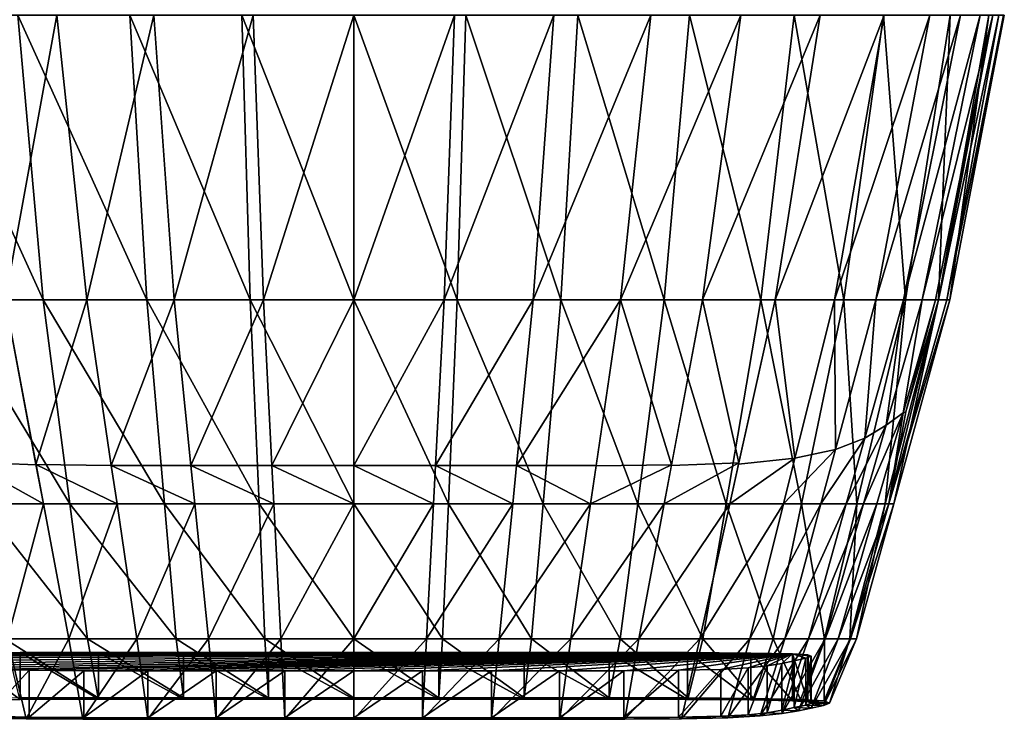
# Model space of a CAD drawing. Extents: x -0.191 to 0.191, y -0.114 to 0.126.
# Tile 35 of 74: x -0.014 to 0.027, y -0.075 to -0.046. Entities that reach past the tile are written whole.
import ezdxf

# ---------------------------------------------------------------- set-up
doc = ezdxf.new("R2010")
doc.units = 0
doc.layers.add('black', color=7, linetype='CONTINUOUS')
doc.layers.add('Cockpit', color=7, linetype='CONTINUOUS')

msp = doc.modelspace()

# ---------------------------------------------------------------- linework, layer by layer
at = {"layer": 'black'}
for points in [[(-0.012263, -0.045625, 0.059625), (-0.0144, -0.057375, 0.055328), (-0.015988, -0.045625, 0.059359)], [(-0.012263, -0.045625, 0.059625), (-0.011022, -0.057375, 0.0555), (-0.0144, -0.057375, 0.055328)], [(-0.008257, -0.045625, 0.059625), (-0.011022, -0.057375, 0.0555), (-0.012263, -0.045625, 0.059625)], [(-0.008257, -0.045625, 0.059625), (-0.007416, -0.057375, 0.0555), (-0.011022, -0.057375, 0.0555)], [(-0.004156, -0.045625, 0.059625), (-0.007416, -0.057375, 0.0555), (-0.008257, -0.045625, 0.059625)], [(-0.004156, -0.045625, 0.059625), (-0.003728, -0.057375, 0.0555), (-0.007416, -0.057375, 0.0555)], [(0, -0.045625, 0.059625), (-0.003728, -0.057375, 0.0555), (-0.004156, -0.045625, 0.059625)], [(0, -0.045625, 0.059625), (0, -0.057375, 0.0555), (-0.003728, -0.057375, 0.0555)], [(0.004156, -0.045625, 0.059625), (0.003728, -0.057375, 0.0555), (0, -0.057375, 0.0555)], [(0.004156, -0.045625, 0.059625), (0, -0.057375, 0.0555), (0, -0.045625, 0.059625)], [(0.008257, -0.045625, 0.059625), (0.007416, -0.057375, 0.0555), (0.003728, -0.057375, 0.0555)], [(0.008257, -0.045625, 0.059625), (0.003728, -0.057375, 0.0555), (0.004156, -0.045625, 0.059625)], [(0.012263, -0.045625, 0.059625), (0.011022, -0.057375, 0.0555), (0.007416, -0.057375, 0.0555)], [(0.012263, -0.045625, 0.059625), (0.007416, -0.057375, 0.0555), (0.008257, -0.045625, 0.059625)], [(0.015988, -0.045625, 0.059359), (0.0144, -0.057375, 0.055328), (0.011022, -0.057375, 0.0555)], [(0.015988, -0.045625, 0.059359), (0.011022, -0.057375, 0.0555), (0.012263, -0.045625, 0.059625)], [(0.019257, -0.045625, 0.058562), (0.017405, -0.057375, 0.054812), (0.0144, -0.057375, 0.055328)], [(0.019257, -0.045625, 0.058562), (0.0144, -0.057375, 0.055328), (0.015988, -0.045625, 0.059359)], [(0.023791, -0.045625, 0.054406), (0.021557, -0.057375, 0.051687), (0.019852, -0.057375, 0.053687)], [(0.023791, -0.045625, 0.054406), (0.019852, -0.057375, 0.053687), (0.021899, -0.045625, 0.056969)], [(0.025056, -0.045625, 0.051234), (0.022704, -0.057375, 0.049172), (0.021557, -0.057375, 0.051687)], [(0.025056, -0.045625, 0.051234), (0.021557, -0.057375, 0.051687), (0.023791, -0.045625, 0.054406)], [(0.025865, -0.045625, 0.047906), (0.023478, -0.057375, 0.0465), (0.022704, -0.057375, 0.049172)], [(0.025865, -0.045625, 0.047906), (0.022704, -0.057375, 0.049172), (0.025056, -0.045625, 0.051234)], [(0.026393, -0.045625, 0.044875), (0.024024, -0.057375, 0.044031), (0.023478, -0.057375, 0.0465)], [(0.026393, -0.045625, 0.044875), (0.023478, -0.057375, 0.0465), (0.025865, -0.045625, 0.047906)], [(0.026393, -0.045625, 0.044875), (0.024153, -0.057375, 0.0435), (0.024024, -0.057375, 0.044031)], [(0.026393, -0.045625, 0.044875), (0.026644, -0.045625, 0.0435), (0.024153, -0.057375, 0.0435)], [(-0.0144, -0.057375, 0.055328), (-0.013121, -0.064195, 0.052373), (-0.01591, -0.064089, 0.052052)], [(-0.011022, -0.057375, 0.0555), (-0.013123, -0.064181, 0.052379), (-0.0144, -0.057375, 0.055328)], [(-0.011022, -0.057375, 0.0555), (-0.010013, -0.064217, 0.052459), (-0.013123, -0.064181, 0.052379)], [(-0.007416, -0.057375, 0.0555), (-0.010013, -0.064217, 0.052459), (-0.011022, -0.057375, 0.0555)], [(-0.007416, -0.057375, 0.0555), (-0.006725, -0.064217, 0.052459), (-0.010013, -0.064217, 0.052459)], [(-0.003728, -0.057375, 0.0555), (-0.006725, -0.064217, 0.052459), (-0.007416, -0.057375, 0.0555)], [(-0.003728, -0.057375, 0.0555), (-0.003377, -0.064217, 0.052459), (-0.006725, -0.064217, 0.052459)], [(0, -0.057375, 0.0555), (-0.003377, -0.064217, 0.052459), (-0.003728, -0.057375, 0.0555)], [(0, -0.057375, 0.0555), (0, -0.064217, 0.052459), (-0.003377, -0.064217, 0.052459)], [(0.003728, -0.057375, 0.0555), (0.003377, -0.064217, 0.052459), (0, -0.064217, 0.052459)], [(0.003728, -0.057375, 0.0555), (0, -0.064217, 0.052459), (0, -0.057375, 0.0555)], [(0.007416, -0.057375, 0.0555), (0.006725, -0.064217, 0.052459), (0.003377, -0.064217, 0.052459)], [(0.007416, -0.057375, 0.0555), (0.003377, -0.064217, 0.052459), (0.003728, -0.057375, 0.0555)], [(0.011022, -0.057375, 0.0555), (0.010013, -0.064217, 0.052459), (0.006725, -0.064217, 0.052459)], [(0.011022, -0.057375, 0.0555), (0.006725, -0.064217, 0.052459), (0.007416, -0.057375, 0.0555)], [(0.011022, -0.057375, 0.0555), (0.013121, -0.064195, 0.052373), (0.01001, -0.06423, 0.052453)], [(0.011022, -0.057375, 0.0555), (0.0144, -0.057375, 0.055328), (0.013121, -0.064195, 0.052373)], [(0.0144, -0.057375, 0.055328), (0.015905, -0.064113, 0.052042), (0.013116, -0.06422, 0.052362)], [(0.0144, -0.057375, 0.055328), (0.017405, -0.057375, 0.054812), (0.015905, -0.064113, 0.052042)], [(0.019852, -0.057375, 0.053687), (0.019891, -0.063566, 0.04983), (0.018219, -0.063926, 0.051285)], [(0.019852, -0.057375, 0.053687), (0.021557, -0.057375, 0.051687), (0.019891, -0.063566, 0.04983)], [(0.021557, -0.057375, 0.051687), (0.0211, -0.063089, 0.047902), (0.019891, -0.063566, 0.04983)], [(0.021557, -0.057375, 0.051687), (0.022704, -0.057375, 0.049172), (0.0211, -0.063089, 0.047902)], [(0.022704, -0.057375, 0.049172), (0.02199, -0.062557, 0.045751), (0.0211, -0.063089, 0.047902)], [(0.023478, -0.057375, 0.0465), (0.022683, -0.062042, 0.043668), (0.02199, -0.062557, 0.045751)], [(0.022704, -0.057375, 0.049172), (0.023478, -0.057375, 0.0465), (0.02199, -0.062557, 0.045751)], [(0.024024, -0.057375, 0.044031), (0.022802, -0.062, 0.0435), (0.022683, -0.062042, 0.043668)], [(0.023478, -0.057375, 0.0465), (0.024024, -0.057375, 0.044031), (0.022683, -0.062042, 0.043668)], [(0.024024, -0.057375, 0.044031), (0.024153, -0.057375, 0.0435), (0.022802, -0.062, 0.0435)]]:
    msp.add_3dface(points, dxfattribs=at)
at = {"layer": 'Cockpit'}
for points in [[(-0.018185, -0.045625, 0.038078), (-0.016815, -0.057375, 0.038078), (-0.012825, -0.057375, 0.038)], [(-0.018185, -0.045625, 0.038078), (-0.012825, -0.057375, 0.038), (-0.013872, -0.045625, 0.038)], [(-0.013872, -0.045625, 0.038), (-0.012825, -0.057375, 0.038), (-0.00855, -0.057375, 0.038)], [(-0.013872, -0.045625, 0.038), (-0.00855, -0.057375, 0.038), (-0.009248, -0.045625, 0.038)], [(-0.009248, -0.045625, 0.038), (-0.00855, -0.057375, 0.038), (-0.004275, -0.057375, 0.038)], [(-0.009248, -0.045625, 0.038), (-0.004275, -0.057375, 0.038), (-0.004624, -0.045625, 0.038)], [(-0.004624, -0.045625, 0.038), (-0.004275, -0.057375, 0.038), (0, -0.057375, 0.038)], [(-0.004624, -0.045625, 0.038), (0, -0.057375, 0.038), (0, -0.045625, 0.038)], [(0, -0.045625, 0.038), (0, -0.057375, 0.038), (0.004275, -0.057375, 0.038)], [(0, -0.045625, 0.038), (0.004275, -0.057375, 0.038), (0.004624, -0.045625, 0.038)], [(0.004624, -0.045625, 0.038), (0.004275, -0.057375, 0.038), (0.00855, -0.057375, 0.038)], [(0.004624, -0.045625, 0.038), (0.00855, -0.057375, 0.038), (0.009248, -0.045625, 0.038)], [(0.009248, -0.045625, 0.038), (0.00855, -0.057375, 0.038), (0.012825, -0.057375, 0.038)], [(0.009248, -0.045625, 0.038), (0.012825, -0.057375, 0.038), (0.013872, -0.045625, 0.038)], [(0.013872, -0.045625, 0.038), (0.012825, -0.057375, 0.038), (0.016815, -0.057375, 0.038078)], [(0.013872, -0.045625, 0.038), (0.016815, -0.057375, 0.038078), (0.018185, -0.045625, 0.038078)], [(0.018185, -0.045625, 0.038078), (0.016815, -0.057375, 0.038078), (0.020236, -0.057375, 0.038312)], [(0.021899, -0.045625, 0.056969), (0.019852, -0.057375, 0.053687), (0.017405, -0.057375, 0.054812)], [(0.021899, -0.045625, 0.056969), (0.017405, -0.057375, 0.054812), (0.019257, -0.045625, 0.058562)], [(0.018185, -0.045625, 0.038078), (0.020236, -0.057375, 0.038312), (0.021876, -0.045625, 0.038312)], [(0.021876, -0.045625, 0.038312), (0.020236, -0.057375, 0.038312), (0.02278, -0.057375, 0.038781)], [(0.021876, -0.045625, 0.038312), (0.02278, -0.057375, 0.038781), (0.024636, -0.045625, 0.038781)], [(0.024636, -0.045625, 0.038781), (0.02278, -0.057375, 0.038781), (0.024142, -0.057375, 0.039563)], [(0.024636, -0.045625, 0.038781), (0.024142, -0.057375, 0.039563), (0.026231, -0.045625, 0.039563)], [(0.026231, -0.045625, 0.039563), (0.024142, -0.057375, 0.039563), (0.024613, -0.057375, 0.040672)], [(0.024488, -0.057375, 0.042125), (0.024153, -0.057375, 0.0435), (0.026644, -0.045625, 0.0435)], [(0.024488, -0.057375, 0.042125), (0.026644, -0.045625, 0.0435), (0.026826, -0.045625, 0.0425)], [(0.026866, -0.045625, 0.040766), (0.024613, -0.057375, 0.040672), (0.024488, -0.057375, 0.042125)], [(0.026866, -0.045625, 0.040766), (0.024488, -0.057375, 0.042125), (0.026826, -0.045625, 0.0425)], [(0.026231, -0.045625, 0.039563), (0.024613, -0.057375, 0.040672), (0.026866, -0.045625, 0.040766)], [(-0.016815, -0.057375, 0.038078), (-0.015379, -0.065812, 0.038078), (-0.011728, -0.065812, 0.038)], [(-0.016815, -0.057375, 0.038078), (-0.011728, -0.065812, 0.038), (-0.012825, -0.057375, 0.038)], [(-0.012825, -0.057375, 0.038), (-0.011728, -0.065812, 0.038), (-0.007819, -0.065812, 0.038)], [(-0.012825, -0.057375, 0.038), (-0.007819, -0.065812, 0.038), (-0.00855, -0.057375, 0.038)], [(-0.00855, -0.057375, 0.038), (-0.007819, -0.065812, 0.038), (-0.003909, -0.065812, 0.038)], [(-0.00855, -0.057375, 0.038), (-0.003909, -0.065812, 0.038), (-0.004275, -0.057375, 0.038)], [(-0.004275, -0.057375, 0.038), (-0.003909, -0.065812, 0.038), (0, -0.065812, 0.038)], [(-0.004275, -0.057375, 0.038), (0, -0.065812, 0.038), (0, -0.057375, 0.038)], [(0, -0.057375, 0.038), (0, -0.065812, 0.038), (0.003909, -0.065812, 0.038)], [(0, -0.057375, 0.038), (0.003909, -0.065812, 0.038), (0.004275, -0.057375, 0.038)], [(0.004275, -0.057375, 0.038), (0.003909, -0.065812, 0.038), (0.007819, -0.065812, 0.038)], [(0.004275, -0.057375, 0.038), (0.007819, -0.065812, 0.038), (0.00855, -0.057375, 0.038)], [(0.00855, -0.057375, 0.038), (0.007819, -0.065812, 0.038), (0.011728, -0.065812, 0.038)], [(0.00855, -0.057375, 0.038), (0.011728, -0.065812, 0.038), (0.012825, -0.057375, 0.038)], [(0.012825, -0.057375, 0.038), (0.011728, -0.065812, 0.038), (0.015379, -0.065812, 0.038078)], [(0.012825, -0.057375, 0.038), (0.015379, -0.065812, 0.038078), (0.016815, -0.057375, 0.038078)], [(0.016815, -0.057375, 0.038078), (0.015379, -0.065812, 0.038078), (0.01849, -0.065812, 0.038312)], [(0.017405, -0.057375, 0.054812), (0.018219, -0.063926, 0.051285), (0.015894, -0.064162, 0.052022)], [(0.016815, -0.057375, 0.038078), (0.01849, -0.065812, 0.038312), (0.020236, -0.057375, 0.038312)], [(0.017405, -0.057375, 0.054812), (0.019852, -0.057375, 0.053687), (0.018219, -0.063926, 0.051285)], [(0.020236, -0.057375, 0.038312), (0.01849, -0.065812, 0.038312), (0.020781, -0.065812, 0.038781)], [(0.020236, -0.057375, 0.038312), (0.020781, -0.065812, 0.038781), (0.02278, -0.057375, 0.038781)], [(0.02278, -0.057375, 0.038781), (0.020781, -0.065812, 0.038781), (0.021949, -0.065812, 0.039563)], [(0.02278, -0.057375, 0.038781), (0.021949, -0.065812, 0.039563), (0.024142, -0.057375, 0.039563)], [(0.024142, -0.057375, 0.039563), (0.021949, -0.065812, 0.039563), (0.022297, -0.065812, 0.040578)], [(0.022092, -0.065812, 0.041844), (0.022802, -0.062, 0.0435), (0.024153, -0.057375, 0.0435)], [(0.022092, -0.065812, 0.041844), (0.024153, -0.057375, 0.0435), (0.024488, -0.057375, 0.042125)], [(0.024613, -0.057375, 0.040672), (0.022297, -0.065812, 0.040578), (0.022092, -0.065812, 0.041844)], [(0.024613, -0.057375, 0.040672), (0.022092, -0.065812, 0.041844), (0.024488, -0.057375, 0.042125)], [(0.024142, -0.057375, 0.039563), (0.022297, -0.065812, 0.040578), (0.024613, -0.057375, 0.040672)], [(0.022683, -0.062042, 0.043668), (0.0216, -0.065812, 0.043375), (0.021055, -0.065812, 0.045281)], [(0.022683, -0.062042, 0.043668), (0.021055, -0.065812, 0.045281), (0.02199, -0.062557, 0.045751)], [(0.022092, -0.065812, 0.041844), (0.0216, -0.065812, 0.043375), (0.022683, -0.062042, 0.043668)], [(0.022092, -0.065812, 0.041844), (0.022683, -0.062042, 0.043668), (0.022802, -0.062, 0.0435)], [(0.02199, -0.062557, 0.045751), (0.021055, -0.065812, 0.045281), (0.020336, -0.065812, 0.047297)], [(0.02199, -0.062557, 0.045751), (0.020336, -0.065812, 0.047297), (0.0211, -0.063089, 0.047902)], [(0.0211, -0.063089, 0.047902), (0.020336, -0.065812, 0.047297), (0.019286, -0.065812, 0.049156)], [(0.0211, -0.063089, 0.047902), (0.019286, -0.065812, 0.049156), (0.019891, -0.063566, 0.04983)], [(0.019891, -0.063566, 0.04983), (0.019286, -0.065812, 0.049156), (0.017748, -0.065812, 0.050594)], [(0.019891, -0.063566, 0.04983), (0.017748, -0.065812, 0.050594), (0.018219, -0.063926, 0.051285)], [(-0.01591, -0.064089, 0.052052), (-0.013121, -0.064195, 0.052373), (-0.012817, -0.065812, 0.051672)], [(-0.01591, -0.064089, 0.052052), (-0.012817, -0.065812, 0.051672), (-0.015527, -0.065812, 0.051344)], [(-0.013123, -0.064181, 0.052379), (-0.010013, -0.064217, 0.052459), (-0.009777, -0.065812, 0.05175)], [(-0.013123, -0.064181, 0.052379), (-0.009777, -0.065812, 0.05175), (-0.012817, -0.065812, 0.051672)], [(-0.010013, -0.064217, 0.052459), (-0.006725, -0.064217, 0.052459), (-0.006563, -0.065812, 0.05175)], [(-0.010013, -0.064217, 0.052459), (-0.006563, -0.065812, 0.05175), (-0.009777, -0.065812, 0.05175)], [(-0.006725, -0.064217, 0.052459), (-0.003377, -0.064217, 0.052459), (-0.003295, -0.065812, 0.05175)], [(-0.006725, -0.064217, 0.052459), (-0.003295, -0.065812, 0.05175), (-0.006563, -0.065812, 0.05175)], [(-0.003377, -0.064217, 0.052459), (0, -0.064217, 0.052459), (0, -0.065812, 0.05175)], [(-0.003377, -0.064217, 0.052459), (0, -0.065812, 0.05175), (-0.003295, -0.065812, 0.05175)], [(0, -0.064217, 0.052459), (0.003377, -0.064217, 0.052459), (0.003295, -0.065812, 0.05175)], [(0, -0.064217, 0.052459), (0.003295, -0.065812, 0.05175), (0, -0.065812, 0.05175)], [(0.003377, -0.064217, 0.052459), (0.006563, -0.065812, 0.05175), (0.003295, -0.065812, 0.05175)], [(0.003377, -0.064217, 0.052459), (0.006725, -0.064217, 0.052459), (0.006563, -0.065812, 0.05175)], [(0.006725, -0.064217, 0.052459), (0.009777, -0.065812, 0.05175), (0.006563, -0.065812, 0.05175)], [(0.006725, -0.064217, 0.052459), (0.010013, -0.064217, 0.052459), (0.009777, -0.065812, 0.05175)], [(0.013121, -0.064195, 0.052373), (0.012817, -0.065812, 0.051672), (0.009777, -0.065812, 0.05175)], [(0.013121, -0.064195, 0.052373), (0.009777, -0.065812, 0.05175), (0.01001, -0.06423, 0.052453)], [(0.015905, -0.064113, 0.052042), (0.015527, -0.065812, 0.051344), (0.012817, -0.065812, 0.051672)], [(0.015905, -0.064113, 0.052042), (0.012817, -0.065812, 0.051672), (0.013116, -0.06422, 0.052362)], [(0.018219, -0.063926, 0.051285), (0.017748, -0.065812, 0.050594), (0.015527, -0.065812, 0.051344)], [(0.018219, -0.063926, 0.051285), (0.015527, -0.065812, 0.051344), (0.015894, -0.064162, 0.052022)], [(-0.012817, -0.065812, 0.051672), (-0.014294, -0.071375, 0.049187), (-0.015527, -0.065812, 0.051344)], [(-0.015379, -0.065812, 0.038078), (-0.014415, -0.071375, 0.038078), (-0.011002, -0.071375, 0.038)], [(-0.015379, -0.065812, 0.038078), (-0.011002, -0.071375, 0.038), (-0.011728, -0.065812, 0.038)], [(-0.012817, -0.065812, 0.051672), (-0.011773, -0.071375, 0.049422), (-0.014294, -0.071375, 0.049187)], [(-0.009777, -0.065812, 0.05175), (-0.011773, -0.071375, 0.049422), (-0.012817, -0.065812, 0.051672)], [(-0.009777, -0.065812, 0.05175), (-0.008965, -0.071375, 0.0495), (-0.011773, -0.071375, 0.049422)], [(-0.011728, -0.065812, 0.038), (-0.011002, -0.071375, 0.038), (-0.007335, -0.071375, 0.038)], [(-0.011728, -0.065812, 0.038), (-0.007335, -0.071375, 0.038), (-0.007819, -0.065812, 0.038)], [(-0.006563, -0.065812, 0.05175), (-0.008965, -0.071375, 0.0495), (-0.009777, -0.065812, 0.05175)], [(-0.006563, -0.065812, 0.05175), (-0.006, -0.071375, 0.0495), (-0.008965, -0.071375, 0.0495)], [(-0.007819, -0.065812, 0.038), (-0.007335, -0.071375, 0.038), (-0.003667, -0.071375, 0.038)], [(-0.007819, -0.065812, 0.038), (-0.003667, -0.071375, 0.038), (-0.003909, -0.065812, 0.038)], [(-0.003295, -0.065812, 0.05175), (-0.006, -0.071375, 0.0495), (-0.006563, -0.065812, 0.05175)], [(-0.003295, -0.065812, 0.05175), (-0.003007, -0.071375, 0.0495), (-0.006, -0.071375, 0.0495)], [(-0.003909, -0.065812, 0.038), (-0.003667, -0.071375, 0.038), (0, -0.071375, 0.038)], [(-0.003909, -0.065812, 0.038), (0, -0.071375, 0.038), (0, -0.065812, 0.038)], [(0, -0.065812, 0.05175), (-0.003007, -0.071375, 0.0495), (-0.003295, -0.065812, 0.05175)], [(0, -0.065812, 0.05175), (0, -0.071375, 0.0495), (-0.003007, -0.071375, 0.0495)], [(0, -0.065812, 0.038), (0, -0.071375, 0.038), (0.003667, -0.071375, 0.038)], [(0, -0.065812, 0.038), (0.003667, -0.071375, 0.038), (0.003909, -0.065812, 0.038)], [(0.003295, -0.065812, 0.05175), (0.003007, -0.071375, 0.0495), (0, -0.071375, 0.0495)], [(0.003295, -0.065812, 0.05175), (0, -0.071375, 0.0495), (0, -0.065812, 0.05175)], [(0.006563, -0.065812, 0.05175), (0.006, -0.071375, 0.0495), (0.003007, -0.071375, 0.0495)], [(0.006563, -0.065812, 0.05175), (0.003007, -0.071375, 0.0495), (0.003295, -0.065812, 0.05175)], [(0.003909, -0.065812, 0.038), (0.003667, -0.071375, 0.038), (0.007335, -0.071375, 0.038)], [(0.003909, -0.065812, 0.038), (0.007335, -0.071375, 0.038), (0.007819, -0.065812, 0.038)], [(0.009777, -0.065812, 0.05175), (0.008965, -0.071375, 0.0495), (0.006, -0.071375, 0.0495)], [(0.009777, -0.065812, 0.05175), (0.006, -0.071375, 0.0495), (0.006563, -0.065812, 0.05175)], [(0.007819, -0.065812, 0.038), (0.007335, -0.071375, 0.038), (0.011002, -0.071375, 0.038)], [(0.007819, -0.065812, 0.038), (0.011002, -0.071375, 0.038), (0.011728, -0.065812, 0.038)], [(0.012817, -0.065812, 0.051672), (0.011773, -0.071375, 0.049422), (0.008965, -0.071375, 0.0495)], [(0.012817, -0.065812, 0.051672), (0.008965, -0.071375, 0.0495), (0.009777, -0.065812, 0.05175)], [(0.011728, -0.065812, 0.038), (0.011002, -0.071375, 0.038), (0.014415, -0.071375, 0.038078)], [(0.011728, -0.065812, 0.038), (0.014415, -0.071375, 0.038078), (0.015379, -0.065812, 0.038078)], [(0.015527, -0.065812, 0.051344), (0.014294, -0.071375, 0.049187), (0.011773, -0.071375, 0.049422)], [(0.015527, -0.065812, 0.051344), (0.011773, -0.071375, 0.049422), (0.012817, -0.065812, 0.051672)], [(0.017748, -0.065812, 0.050594), (0.016357, -0.071375, 0.048625), (0.014294, -0.071375, 0.049187)], [(0.017748, -0.065812, 0.050594), (0.014294, -0.071375, 0.049187), (0.015527, -0.065812, 0.051344)], [(0.015379, -0.065812, 0.038078), (0.014415, -0.071375, 0.038078), (0.017319, -0.071375, 0.038312)], [(0.015379, -0.065812, 0.038078), (0.017319, -0.071375, 0.038312), (0.01849, -0.065812, 0.038312)], [(0.019286, -0.065812, 0.049156), (0.017796, -0.071375, 0.047562), (0.016357, -0.071375, 0.048625)], [(0.019286, -0.065812, 0.049156), (0.016357, -0.071375, 0.048625), (0.017748, -0.065812, 0.050594)], [(0.01849, -0.065812, 0.038312), (0.017319, -0.071375, 0.038312), (0.019436, -0.071375, 0.038781)], [(0.020336, -0.065812, 0.047297), (0.018778, -0.071375, 0.046172), (0.017796, -0.071375, 0.047562)], [(0.020336, -0.065812, 0.047297), (0.017796, -0.071375, 0.047562), (0.019286, -0.065812, 0.049156)], [(0.01849, -0.065812, 0.038312), (0.019436, -0.071375, 0.038781), (0.020781, -0.065812, 0.038781)], [(0.021055, -0.065812, 0.045281), (0.019472, -0.071375, 0.044625), (0.018778, -0.071375, 0.046172)], [(0.021055, -0.065812, 0.045281), (0.018778, -0.071375, 0.046172), (0.020336, -0.065812, 0.047297)], [(0.020781, -0.065812, 0.038781), (0.019436, -0.071375, 0.038781), (0.02049, -0.071375, 0.039563)], [(0.0216, -0.065812, 0.043375), (0.020009, -0.071375, 0.043094), (0.019472, -0.071375, 0.044625)], [(0.0216, -0.065812, 0.043375), (0.019472, -0.071375, 0.044625), (0.021055, -0.065812, 0.045281)], [(0.022092, -0.065812, 0.041844), (0.020518, -0.071375, 0.04175), (0.020009, -0.071375, 0.043094)], [(0.022092, -0.065812, 0.041844), (0.020009, -0.071375, 0.043094), (0.0216, -0.065812, 0.043375)], [(0.020781, -0.065812, 0.038781), (0.02049, -0.071375, 0.039563), (0.021949, -0.065812, 0.039563)], [(0.021949, -0.065812, 0.039563), (0.02049, -0.071375, 0.039563), (0.020759, -0.071375, 0.040578)], [(0.022297, -0.065812, 0.040578), (0.020759, -0.071375, 0.040578), (0.020518, -0.071375, 0.04175)], [(0.022297, -0.065812, 0.040578), (0.020518, -0.071375, 0.04175), (0.022092, -0.065812, 0.041844)], [(0.021949, -0.065812, 0.039563), (0.020759, -0.071375, 0.040578), (0.022297, -0.065812, 0.040578)], [(-0.014294, -0.071375, 0.049187), (-0.013535, -0.074677, 0.047994), (-0.015449, -0.074636, 0.047536)], [(-0.014415, -0.071375, 0.038078), (-0.013816, -0.073819, 0.038195), (-0.01055, -0.073812, 0.038117)], [(-0.014415, -0.071375, 0.038078), (-0.01055, -0.073812, 0.038117), (-0.011002, -0.071375, 0.038)], [(-0.011773, -0.071375, 0.049422), (-0.013535, -0.074677, 0.047994), (-0.014294, -0.071375, 0.049187)], [(-0.011773, -0.071375, 0.049422), (-0.011195, -0.074696, 0.048219), (-0.013535, -0.074677, 0.047994)], [(-0.008965, -0.071375, 0.0495), (-0.011195, -0.074696, 0.048219), (-0.011773, -0.071375, 0.049422)], [(-0.008965, -0.071375, 0.0495), (-0.008509, -0.074703, 0.048297), (-0.011195, -0.074696, 0.048219)], [(-0.011002, -0.071375, 0.038), (-0.01055, -0.073812, 0.038117), (-0.007033, -0.073812, 0.038117)], [(-0.011002, -0.071375, 0.038), (-0.007033, -0.073812, 0.038117), (-0.007335, -0.071375, 0.038)], [(-0.006, -0.071375, 0.0495), (-0.008509, -0.074703, 0.048297), (-0.008965, -0.071375, 0.0495)], [(-0.006, -0.071375, 0.0495), (-0.005682, -0.074703, 0.048297), (-0.008509, -0.074703, 0.048297)], [(-0.007335, -0.071375, 0.038), (-0.007033, -0.073812, 0.038117), (-0.003517, -0.073812, 0.038117)], [(-0.007335, -0.071375, 0.038), (-0.003517, -0.073812, 0.038117), (-0.003667, -0.071375, 0.038)], [(-0.003007, -0.071375, 0.0495), (-0.005682, -0.074703, 0.048297), (-0.006, -0.071375, 0.0495)], [(-0.003007, -0.071375, 0.0495), (-0.002841, -0.074703, 0.048297), (-0.005682, -0.074703, 0.048297)], [(-0.003667, -0.071375, 0.038), (-0.003517, -0.073812, 0.038117), (0, -0.073812, 0.038117)], [(-0.003667, -0.071375, 0.038), (0, -0.073812, 0.038117), (0, -0.071375, 0.038)], [(0, -0.071375, 0.0495), (-0.002841, -0.074703, 0.048297), (-0.003007, -0.071375, 0.0495)], [(0, -0.071375, 0.0495), (0, -0.074703, 0.048297), (-0.002841, -0.074703, 0.048297)], [(0, -0.071375, 0.038), (0, -0.073812, 0.038117), (0.003517, -0.073812, 0.038117)], [(0, -0.071375, 0.038), (0.003517, -0.073812, 0.038117), (0.003667, -0.071375, 0.038)], [(0.003007, -0.071375, 0.0495), (0.002841, -0.074703, 0.048297), (0, -0.074703, 0.048297)], [(0.003007, -0.071375, 0.0495), (0, -0.074703, 0.048297), (0, -0.071375, 0.0495)], [(0.006, -0.071375, 0.0495), (0.005682, -0.074703, 0.048297), (0.002841, -0.074703, 0.048297)], [(0.006, -0.071375, 0.0495), (0.002841, -0.074703, 0.048297), (0.003007, -0.071375, 0.0495)], [(0.003667, -0.071375, 0.038), (0.003517, -0.073812, 0.038117), (0.007033, -0.073812, 0.038117)], [(0.003667, -0.071375, 0.038), (0.007033, -0.073812, 0.038117), (0.007335, -0.071375, 0.038)], [(0.008965, -0.071375, 0.0495), (0.008509, -0.074703, 0.048297), (0.005682, -0.074703, 0.048297)], [(0.008965, -0.071375, 0.0495), (0.005682, -0.074703, 0.048297), (0.006, -0.071375, 0.0495)], [(0.007335, -0.071375, 0.038), (0.007033, -0.073812, 0.038117), (0.01055, -0.073812, 0.038117)], [(0.007335, -0.071375, 0.038), (0.01055, -0.073812, 0.038117), (0.011002, -0.071375, 0.038)], [(0.011773, -0.071375, 0.049422), (0.011195, -0.074696, 0.048219), (0.008509, -0.074703, 0.048297)], [(0.011773, -0.071375, 0.049422), (0.008509, -0.074703, 0.048297), (0.008965, -0.071375, 0.0495)], [(0.011002, -0.071375, 0.038), (0.01055, -0.073812, 0.038117), (0.013816, -0.073819, 0.038195)], [(0.011002, -0.071375, 0.038), (0.013816, -0.073819, 0.038195), (0.014415, -0.071375, 0.038078)], [(0.014294, -0.071375, 0.049187), (0.013535, -0.074677, 0.047994), (0.011195, -0.074696, 0.048219)], [(0.014294, -0.071375, 0.049187), (0.011195, -0.074696, 0.048219), (0.011773, -0.071375, 0.049422)], [(0.016357, -0.071375, 0.048625), (0.015449, -0.074636, 0.047536), (0.013535, -0.074677, 0.047994)], [(0.016357, -0.071375, 0.048625), (0.013535, -0.074677, 0.047994), (0.014294, -0.071375, 0.049187)], [(0.014415, -0.071375, 0.038078), (0.013816, -0.073819, 0.038195), (0.01651, -0.073839, 0.03842)], [(0.014415, -0.071375, 0.038078), (0.01651, -0.073839, 0.03842), (0.017319, -0.071375, 0.038312)], [(0.017796, -0.071375, 0.047562), (0.016785, -0.074563, 0.046694), (0.015449, -0.074636, 0.047536)], [(0.017796, -0.071375, 0.047562), (0.015449, -0.074636, 0.047536), (0.016357, -0.071375, 0.048625)], [(0.017319, -0.071375, 0.038312), (0.01651, -0.073839, 0.03842), (0.018453, -0.073879, 0.038878)], [(0.018778, -0.071375, 0.046172), (0.017695, -0.074469, 0.04562), (0.016785, -0.074563, 0.046694)], [(0.018778, -0.071375, 0.046172), (0.016785, -0.074563, 0.046694), (0.017796, -0.071375, 0.047562)], [(0.017319, -0.071375, 0.038312), (0.018453, -0.073879, 0.038878), (0.019436, -0.071375, 0.038781)], [(0.019472, -0.071375, 0.044625), (0.01836, -0.074358, 0.044359), (0.017695, -0.074469, 0.04562)], [(0.019472, -0.071375, 0.044625), (0.017695, -0.074469, 0.04562), (0.018778, -0.071375, 0.046172)], [(0.020009, -0.071375, 0.043094), (0.018883, -0.074241, 0.04302), (0.01836, -0.074358, 0.044359)], [(0.020009, -0.071375, 0.043094), (0.01836, -0.074358, 0.044359), (0.019472, -0.071375, 0.044625)], [(0.019436, -0.071375, 0.038781), (0.018453, -0.073879, 0.038878), (0.019428, -0.073944, 0.039626)], [(0.020518, -0.071375, 0.04175), (0.019393, -0.074132, 0.041775), (0.018883, -0.074241, 0.04302)], [(0.020518, -0.071375, 0.04175), (0.018883, -0.074241, 0.04302), (0.020009, -0.071375, 0.043094)], [(0.020759, -0.071375, 0.040578), (0.019651, -0.07403, 0.040608), (0.019393, -0.074132, 0.041775)], [(0.020759, -0.071375, 0.040578), (0.019393, -0.074132, 0.041775), (0.020518, -0.071375, 0.04175)], [(0.019436, -0.071375, 0.038781), (0.019428, -0.073944, 0.039626), (0.02049, -0.071375, 0.039563)], [(0.02049, -0.071375, 0.039563), (0.019428, -0.073944, 0.039626), (0.019651, -0.07403, 0.040608)], [(0.02049, -0.071375, 0.039563), (0.019651, -0.07403, 0.040608), (0.020759, -0.071375, 0.040578)], [(0.018123, -0.072005, 0.039565), (-0.016392, -0.071969, 0.039157), (-0.018123, -0.072005, 0.039565)], [(-0.016392, -0.071969, 0.039157), (-0.013776, -0.07195, 0.038938), (-0.013776, -0.073884, 0.038941)], [(0.018123, -0.072005, 0.039565), (-0.013776, -0.07195, 0.038938), (-0.016392, -0.071969, 0.039157)], [(-0.016392, -0.071969, 0.039157), (-0.013776, -0.073884, 0.038941), (-0.016392, -0.073904, 0.03916)], [(-0.013776, -0.07195, 0.038938), (-0.010541, -0.071943, 0.038861), (-0.010541, -0.073878, 0.038864)], [(0.018123, -0.072005, 0.039565), (-0.010541, -0.071943, 0.038861), (-0.013776, -0.07195, 0.038938)], [(-0.013776, -0.07195, 0.038938), (-0.010541, -0.073878, 0.038864), (-0.013776, -0.073884, 0.038941)], [(-0.010541, -0.071943, 0.038861), (-0.007033, -0.071943, 0.038861), (-0.007033, -0.073878, 0.038864)], [(-0.010541, -0.071943, 0.038861), (-0.007033, -0.073878, 0.038864), (-0.010541, -0.073878, 0.038864)], [(0.018123, -0.072005, 0.039565), (-0.007033, -0.071943, 0.038861), (-0.010541, -0.071943, 0.038861)], [(-0.007033, -0.071943, 0.038861), (-0.003517, -0.071943, 0.038861), (-0.003517, -0.073878, 0.038864)], [(-0.007033, -0.071943, 0.038861), (-0.003517, -0.073878, 0.038864), (-0.007033, -0.073878, 0.038864)], [(0.018123, -0.072005, 0.039565), (-0.003517, -0.071943, 0.038861), (-0.007033, -0.071943, 0.038861)], [(-0.003517, -0.071943, 0.038861), (0, -0.071943, 0.038861), (0, -0.073878, 0.038864)], [(-0.003517, -0.071943, 0.038861), (0, -0.073878, 0.038864), (-0.003517, -0.073878, 0.038864)], [(0.018123, -0.072005, 0.039565), (0, -0.071943, 0.038861), (-0.003517, -0.071943, 0.038861)], [(0, -0.071943, 0.038861), (0.003517, -0.071943, 0.038861), (0.003517, -0.073878, 0.038864)], [(0, -0.071943, 0.038861), (0.003517, -0.073878, 0.038864), (0, -0.073878, 0.038864)], [(0.018123, -0.072005, 0.039565), (0.003517, -0.071943, 0.038861), (0, -0.071943, 0.038861)], [(0.003517, -0.071943, 0.038861), (0.007033, -0.071943, 0.038861), (0.007033, -0.073878, 0.038864)], [(0.003517, -0.071943, 0.038861), (0.007033, -0.073878, 0.038864), (0.003517, -0.073878, 0.038864)], [(0.018123, -0.072005, 0.039565), (0.007033, -0.071943, 0.038861), (0.003517, -0.071943, 0.038861)], [(0.007033, -0.071943, 0.038861), (0.010541, -0.071943, 0.038861), (0.010541, -0.073878, 0.038864)], [(0.007033, -0.071943, 0.038861), (0.010541, -0.073878, 0.038864), (0.007033, -0.073878, 0.038864)], [(0.018123, -0.072005, 0.039565), (0.010541, -0.071943, 0.038861), (0.007033, -0.071943, 0.038861)], [(0.010541, -0.071943, 0.038861), (0.013776, -0.07195, 0.038938), (0.013776, -0.073884, 0.038941)], [(0.010541, -0.071943, 0.038861), (0.013776, -0.073884, 0.038941), (0.010541, -0.073878, 0.038864)], [(0.018123, -0.072005, 0.039565), (0.013776, -0.07195, 0.038938), (0.010541, -0.071943, 0.038861)], [(0.013776, -0.07195, 0.038938), (0.016392, -0.071969, 0.039157), (0.016392, -0.073904, 0.03916)], [(0.013776, -0.07195, 0.038938), (0.016392, -0.073904, 0.03916), (0.013776, -0.073884, 0.038941)], [(0.018123, -0.072005, 0.039565), (0.016392, -0.071969, 0.039157), (0.013776, -0.07195, 0.038938)], [(0.016392, -0.071969, 0.039157), (0.018123, -0.072005, 0.039565), (0.018123, -0.073939, 0.039568)], [(0.016392, -0.071969, 0.039157), (0.018123, -0.073939, 0.039568), (0.016392, -0.073904, 0.03916)], [(0.018123, -0.072005, 0.039565), (-0.018756, -0.072047, 0.040051), (-0.018883, -0.072096, 0.040607)], [(0.018123, -0.072005, 0.039565), (-0.018883, -0.072096, 0.040607), (-0.018674, -0.072178, 0.041549)], [(0.018123, -0.072005, 0.039565), (-0.018123, -0.072005, 0.039565), (-0.018756, -0.072047, 0.040051)], [(0.018123, -0.072005, 0.039565), (-0.018674, -0.072178, 0.041549), (-0.018186, -0.072283, 0.042741)], [(0.018123, -0.072005, 0.039565), (-0.018186, -0.072283, 0.042741), (-0.017676, -0.072397, 0.044046)], [(0.018123, -0.072005, 0.039565), (-0.017676, -0.072397, 0.044046), (-0.017069, -0.072497, 0.045197)], [(0.018123, -0.072005, 0.039565), (-0.017069, -0.072497, 0.045197), (-0.016286, -0.072578, 0.046122)], [(0.018123, -0.072005, 0.039565), (-0.016286, -0.072578, 0.046122), (-0.015154, -0.072641, 0.046835)], [(0.018123, -0.072005, 0.039565), (-0.015154, -0.072641, 0.046835), (-0.013411, -0.072677, 0.047253)], [(0.018123, -0.072005, 0.039565), (-0.013411, -0.072677, 0.047253), (-0.011148, -0.072696, 0.04747)], [(0.018123, -0.072005, 0.039565), (-0.011148, -0.072696, 0.04747), (-0.008498, -0.072703, 0.047547)], [(0.018123, -0.072005, 0.039565), (-0.008498, -0.072703, 0.047547), (-0.005682, -0.072703, 0.047547)], [(0.018123, -0.072005, 0.039565), (-0.005682, -0.072703, 0.047547), (-0.002841, -0.072703, 0.047547)], [(0.018123, -0.072005, 0.039565), (-0.002841, -0.072703, 0.047547), (0, -0.072703, 0.047547)], [(0.018123, -0.072005, 0.039565), (0, -0.072703, 0.047547), (0.002841, -0.072703, 0.047547)], [(0.018123, -0.072005, 0.039565), (0.002841, -0.072703, 0.047547), (0.005682, -0.072703, 0.047547)], [(0.018123, -0.072005, 0.039565), (0.005682, -0.072703, 0.047547), (0.008498, -0.072703, 0.047547)], [(0.018123, -0.072005, 0.039565), (0.008498, -0.072703, 0.047547), (0.011148, -0.072696, 0.04747)], [(0.018123, -0.072005, 0.039565), (0.011148, -0.072696, 0.04747), (0.013411, -0.072677, 0.047253)], [(0.018123, -0.072005, 0.039565), (0.013411, -0.072677, 0.047253), (0.015154, -0.072641, 0.046835)], [(0.018123, -0.072005, 0.039565), (0.015154, -0.072641, 0.046835), (0.016286, -0.072578, 0.046122)], [(0.018123, -0.072005, 0.039565), (0.016286, -0.072578, 0.046122), (0.017069, -0.072497, 0.045197)], [(0.018123, -0.072005, 0.039565), (0.017069, -0.072497, 0.045197), (0.017676, -0.072397, 0.044046)], [(0.018123, -0.072005, 0.039565), (0.017676, -0.072397, 0.044046), (0.018186, -0.072283, 0.042741)], [(0.018186, -0.072283, 0.042741), (0.017676, -0.072397, 0.044046), (0.017676, -0.074331, 0.044049)], [(0.018186, -0.072283, 0.042741), (0.017676, -0.074331, 0.044049), (0.018186, -0.074217, 0.042744)], [(0.018123, -0.072005, 0.039565), (0.018756, -0.072047, 0.040051), (0.018756, -0.073982, 0.040054)], [(0.018123, -0.072005, 0.039565), (0.018756, -0.073982, 0.040054), (0.018123, -0.073939, 0.039568)], [(0.018123, -0.072005, 0.039565), (0.018186, -0.072283, 0.042741), (0.018674, -0.072178, 0.041549)], [(0.018123, -0.072005, 0.039565), (0.018674, -0.072178, 0.041549), (0.018883, -0.072096, 0.040607)], [(0.018123, -0.072005, 0.039565), (0.018883, -0.072096, 0.040607), (0.018756, -0.072047, 0.040051)], [(0.018674, -0.072178, 0.041549), (0.018186, -0.072283, 0.042741), (0.018186, -0.074217, 0.042744)], [(0.018674, -0.072178, 0.041549), (0.018186, -0.074217, 0.042744), (0.018674, -0.074113, 0.041552)], [(0.018883, -0.072096, 0.040607), (0.018674, -0.072178, 0.041549), (0.018674, -0.074113, 0.041552)], [(0.018883, -0.072096, 0.040607), (0.018674, -0.074113, 0.041552), (0.018883, -0.07403, 0.04061)], [(0.018756, -0.072047, 0.040051), (0.018883, -0.072096, 0.040607), (0.018883, -0.07403, 0.04061)], [(0.018756, -0.072047, 0.040051), (0.018883, -0.07403, 0.04061), (0.018756, -0.073982, 0.040054)], [(-0.013411, -0.072677, 0.047253), (-0.015154, -0.072641, 0.046835), (-0.015154, -0.074575, 0.046838)], [(-0.013411, -0.072677, 0.047253), (-0.015154, -0.074575, 0.046838), (-0.013411, -0.074612, 0.047256)], [(-0.011148, -0.072696, 0.04747), (-0.013411, -0.072677, 0.047253), (-0.013411, -0.074612, 0.047256)], [(-0.011148, -0.072696, 0.04747), (-0.013411, -0.074612, 0.047256), (-0.011148, -0.074631, 0.047473)], [(-0.008498, -0.072703, 0.047547), (-0.011148, -0.072696, 0.04747), (-0.011148, -0.074631, 0.047473)], [(-0.008498, -0.072703, 0.047547), (-0.011148, -0.074631, 0.047473), (-0.008498, -0.074638, 0.04755)], [(-0.005682, -0.072703, 0.047547), (-0.008498, -0.072703, 0.047547), (-0.008498, -0.074638, 0.04755)], [(-0.005682, -0.072703, 0.047547), (-0.008498, -0.074638, 0.04755), (-0.005682, -0.074638, 0.04755)], [(-0.002841, -0.072703, 0.047547), (-0.005682, -0.072703, 0.047547), (-0.005682, -0.074638, 0.04755)], [(-0.002841, -0.072703, 0.047547), (-0.005682, -0.074638, 0.04755), (-0.002841, -0.074638, 0.04755)], [(0, -0.072703, 0.047547), (-0.002841, -0.072703, 0.047547), (-0.002841, -0.074638, 0.04755)], [(0, -0.072703, 0.047547), (-0.002841, -0.074638, 0.04755), (0, -0.074638, 0.04755)], [(0.002841, -0.072703, 0.047547), (0, -0.072703, 0.047547), (0, -0.074638, 0.04755)], [(0.002841, -0.072703, 0.047547), (0, -0.074638, 0.04755), (0.002841, -0.074638, 0.04755)], [(0.005682, -0.072703, 0.047547), (0.002841, -0.072703, 0.047547), (0.002841, -0.074638, 0.04755)], [(0.005682, -0.072703, 0.047547), (0.002841, -0.074638, 0.04755), (0.005682, -0.074638, 0.04755)], [(0.008498, -0.072703, 0.047547), (0.005682, -0.072703, 0.047547), (0.005682, -0.074638, 0.04755)], [(0.008498, -0.072703, 0.047547), (0.005682, -0.074638, 0.04755), (0.008498, -0.074638, 0.04755)], [(0.011148, -0.072696, 0.04747), (0.008498, -0.072703, 0.047547), (0.008498, -0.074638, 0.04755)], [(0.011148, -0.072696, 0.04747), (0.008498, -0.074638, 0.04755), (0.011148, -0.074631, 0.047473)], [(0.013411, -0.072677, 0.047253), (0.011148, -0.072696, 0.04747), (0.011148, -0.074631, 0.047473)], [(0.013411, -0.072677, 0.047253), (0.011148, -0.074631, 0.047473), (0.013411, -0.074612, 0.047256)], [(0.015154, -0.072641, 0.046835), (0.013411, -0.072677, 0.047253), (0.013411, -0.074612, 0.047256)], [(0.015154, -0.072641, 0.046835), (0.013411, -0.074612, 0.047256), (0.015154, -0.074575, 0.046838)], [(0.016286, -0.072578, 0.046122), (0.015154, -0.072641, 0.046835), (0.015154, -0.074575, 0.046838)], [(0.016286, -0.072578, 0.046122), (0.015154, -0.074575, 0.046838), (0.016286, -0.074513, 0.046125)], [(0.017069, -0.072497, 0.045197), (0.016286, -0.072578, 0.046122), (0.016286, -0.074513, 0.046125)], [(0.017069, -0.072497, 0.045197), (0.016286, -0.074513, 0.046125), (0.017069, -0.074432, 0.0452)], [(0.017676, -0.072397, 0.044046), (0.017069, -0.072497, 0.045197), (0.017069, -0.074432, 0.0452)], [(0.017676, -0.072397, 0.044046), (0.017069, -0.074432, 0.0452), (0.017676, -0.074331, 0.044049)], [(-0.013816, -0.073819, 0.038195), (-0.016392, -0.073904, 0.03916), (-0.013776, -0.073884, 0.038941)], [(-0.01055, -0.073812, 0.038117), (-0.013816, -0.073819, 0.038195), (-0.013776, -0.073884, 0.038941)], [(-0.01055, -0.073812, 0.038117), (-0.013776, -0.073884, 0.038941), (-0.010541, -0.073878, 0.038864)], [(-0.007033, -0.073812, 0.038117), (-0.01055, -0.073812, 0.038117), (-0.010541, -0.073878, 0.038864)], [(-0.007033, -0.073812, 0.038117), (-0.010541, -0.073878, 0.038864), (-0.007033, -0.073878, 0.038864)], [(-0.003517, -0.073812, 0.038117), (-0.007033, -0.073812, 0.038117), (-0.007033, -0.073878, 0.038864)], [(-0.003517, -0.073812, 0.038117), (-0.007033, -0.073878, 0.038864), (-0.003517, -0.073878, 0.038864)], [(0, -0.073812, 0.038117), (-0.003517, -0.073812, 0.038117), (-0.003517, -0.073878, 0.038864)], [(0, -0.073812, 0.038117), (-0.003517, -0.073878, 0.038864), (0, -0.073878, 0.038864)], [(0.003517, -0.073812, 0.038117), (0, -0.073812, 0.038117), (0, -0.073878, 0.038864)], [(0.003517, -0.073812, 0.038117), (0, -0.073878, 0.038864), (0.003517, -0.073878, 0.038864)], [(0.007033, -0.073812, 0.038117), (0.003517, -0.073812, 0.038117), (0.003517, -0.073878, 0.038864)], [(0.007033, -0.073812, 0.038117), (0.003517, -0.073878, 0.038864), (0.007033, -0.073878, 0.038864)], [(0.01055, -0.073812, 0.038117), (0.007033, -0.073812, 0.038117), (0.007033, -0.073878, 0.038864)], [(0.01055, -0.073812, 0.038117), (0.007033, -0.073878, 0.038864), (0.010541, -0.073878, 0.038864)], [(0.013816, -0.073819, 0.038195), (0.01055, -0.073812, 0.038117), (0.010541, -0.073878, 0.038864)], [(0.013816, -0.073819, 0.038195), (0.010541, -0.073878, 0.038864), (0.013776, -0.073884, 0.038941)], [(0.01651, -0.073839, 0.03842), (0.013816, -0.073819, 0.038195), (0.013776, -0.073884, 0.038941)], [(0.01651, -0.073839, 0.03842), (0.013776, -0.073884, 0.038941), (0.016392, -0.073904, 0.03916)], [(0.018453, -0.073879, 0.038878), (0.01651, -0.073839, 0.03842), (0.016392, -0.073904, 0.03916)], [(0.018453, -0.073879, 0.038878), (0.016392, -0.073904, 0.03916), (0.018123, -0.073939, 0.039568)], [(0.019428, -0.073944, 0.039626), (0.018453, -0.073879, 0.038878), (0.018123, -0.073939, 0.039568)], [(0.019428, -0.073944, 0.039626), (0.018123, -0.073939, 0.039568), (0.018756, -0.073982, 0.040054)], [(0.019651, -0.07403, 0.040608), (0.019428, -0.073944, 0.039626), (0.018756, -0.073982, 0.040054)], [(0.019651, -0.07403, 0.040608), (0.018756, -0.073982, 0.040054), (0.018883, -0.07403, 0.04061)], [(0.017695, -0.074469, 0.04562), (0.017676, -0.074331, 0.044049), (0.017069, -0.074432, 0.0452)], [(0.01836, -0.074358, 0.044359), (0.018186, -0.074217, 0.042744), (0.017676, -0.074331, 0.044049)], [(0.017695, -0.074469, 0.04562), (0.01836, -0.074358, 0.044359), (0.017676, -0.074331, 0.044049)], [(0.018883, -0.074241, 0.04302), (0.018674, -0.074113, 0.041552), (0.018186, -0.074217, 0.042744)], [(0.01836, -0.074358, 0.044359), (0.018883, -0.074241, 0.04302), (0.018186, -0.074217, 0.042744)], [(0.019393, -0.074132, 0.041775), (0.018883, -0.07403, 0.04061), (0.018674, -0.074113, 0.041552)], [(0.018883, -0.074241, 0.04302), (0.019393, -0.074132, 0.041775), (0.018674, -0.074113, 0.041552)], [(0.019393, -0.074132, 0.041775), (0.019651, -0.07403, 0.040608), (0.018883, -0.07403, 0.04061)], [(-0.015449, -0.074636, 0.047536), (-0.013411, -0.074612, 0.047256), (-0.015154, -0.074575, 0.046838)], [(-0.015449, -0.074636, 0.047536), (-0.013535, -0.074677, 0.047994), (-0.013411, -0.074612, 0.047256)], [(-0.013535, -0.074677, 0.047994), (-0.011148, -0.074631, 0.047473), (-0.013411, -0.074612, 0.047256)], [(-0.013535, -0.074677, 0.047994), (-0.011195, -0.074696, 0.048219), (-0.011148, -0.074631, 0.047473)], [(-0.011195, -0.074696, 0.048219), (-0.008498, -0.074638, 0.04755), (-0.011148, -0.074631, 0.047473)], [(-0.011195, -0.074696, 0.048219), (-0.008509, -0.074703, 0.048297), (-0.008498, -0.074638, 0.04755)], [(-0.008509, -0.074703, 0.048297), (-0.005682, -0.074703, 0.048297), (-0.005682, -0.074638, 0.04755)], [(-0.008509, -0.074703, 0.048297), (-0.005682, -0.074638, 0.04755), (-0.008498, -0.074638, 0.04755)], [(-0.005682, -0.074703, 0.048297), (-0.002841, -0.074703, 0.048297), (-0.002841, -0.074638, 0.04755)], [(-0.005682, -0.074703, 0.048297), (-0.002841, -0.074638, 0.04755), (-0.005682, -0.074638, 0.04755)], [(-0.002841, -0.074703, 0.048297), (0, -0.074703, 0.048297), (0, -0.074638, 0.04755)], [(-0.002841, -0.074703, 0.048297), (0, -0.074638, 0.04755), (-0.002841, -0.074638, 0.04755)], [(0, -0.074703, 0.048297), (0.002841, -0.074703, 0.048297), (0.002841, -0.074638, 0.04755)], [(0, -0.074703, 0.048297), (0.002841, -0.074638, 0.04755), (0, -0.074638, 0.04755)], [(0.002841, -0.074703, 0.048297), (0.005682, -0.074703, 0.048297), (0.005682, -0.074638, 0.04755)], [(0.002841, -0.074703, 0.048297), (0.005682, -0.074638, 0.04755), (0.002841, -0.074638, 0.04755)], [(0.005682, -0.074703, 0.048297), (0.008509, -0.074703, 0.048297), (0.008498, -0.074638, 0.04755)], [(0.005682, -0.074703, 0.048297), (0.008498, -0.074638, 0.04755), (0.005682, -0.074638, 0.04755)], [(0.008509, -0.074703, 0.048297), (0.011148, -0.074631, 0.047473), (0.008498, -0.074638, 0.04755)], [(0.008509, -0.074703, 0.048297), (0.011195, -0.074696, 0.048219), (0.011148, -0.074631, 0.047473)], [(0.011195, -0.074696, 0.048219), (0.013411, -0.074612, 0.047256), (0.011148, -0.074631, 0.047473)], [(0.011195, -0.074696, 0.048219), (0.013535, -0.074677, 0.047994), (0.013411, -0.074612, 0.047256)], [(0.013535, -0.074677, 0.047994), (0.015154, -0.074575, 0.046838), (0.013411, -0.074612, 0.047256)], [(0.013535, -0.074677, 0.047994), (0.015449, -0.074636, 0.047536), (0.015154, -0.074575, 0.046838)], [(0.015449, -0.074636, 0.047536), (0.016286, -0.074513, 0.046125), (0.015154, -0.074575, 0.046838)], [(0.015449, -0.074636, 0.047536), (0.016785, -0.074563, 0.046694), (0.016286, -0.074513, 0.046125)], [(0.016785, -0.074563, 0.046694), (0.017069, -0.074432, 0.0452), (0.016286, -0.074513, 0.046125)], [(0.016785, -0.074563, 0.046694), (0.017695, -0.074469, 0.04562), (0.017069, -0.074432, 0.0452)]]:
    msp.add_3dface(points, dxfattribs=at)

doc.saveas('drawing.dxf')
